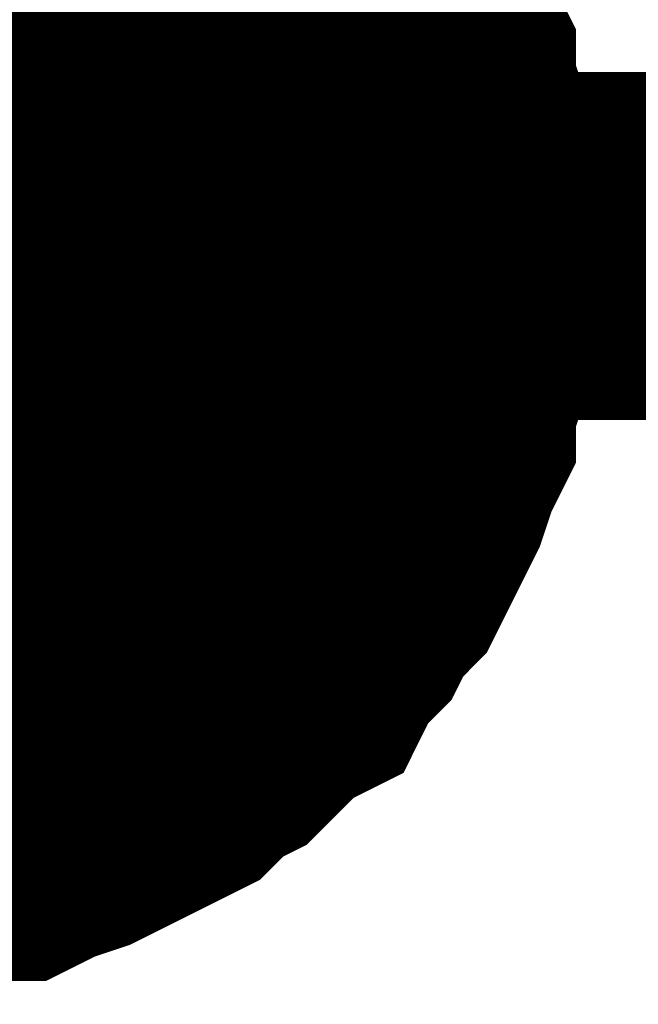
# Model space of a CAD drawing. Header units: inches. Extents: x 0 to 17, y 0 to 11.
# Tile 5 of 48: x 5.6068 to 5.6278, y 5.324 to 5.3574. Entities that reach past the tile are written whole.
import ezdxf

# ---------------------------------------------------------------- set-up
doc = ezdxf.new("R2010")
doc.units = ezdxf.units.IN
doc.header["$MEASUREMENT"] = 0
doc.layers.add('Sheet', color=255, linetype='Continuous')

msp = doc.modelspace()

# ---------------------------------------------------------------- linework, layer by layer
at = {"layer": 'Sheet'}
for points in [[(8.100373, 5.449647, 0.0118, 0.0118, 0), (8.100373, 5.349733, 0.0118, 0.0118, 0), (5.600326, 5.349733, 0.0118, 0.0118, 0), (5.400513, 5.349733, 0.0118, 0.0118, 0)], [(5.614599, 5.364007, 0.0118, 0.0118, 0), (5.615392, 5.363214, 0.0118, 0.0118, 0), (5.615788, 5.362421, 0.0118, 0.0118, 0), (5.616581, 5.361628, 0.0118, 0.0118, 0), (5.616978, 5.360835, 0.0118, 0.0118, 0), (5.617771, 5.360042, 0.0118, 0.0118, 0), (5.618167, 5.359249, 0.0118, 0.0118, 0), (5.618563, 5.358456, 0.0118, 0.0118, 0), (5.61896, 5.357663, 0.0118, 0.0118, 0), (5.619356, 5.356473, 0.0118, 0.0118, 0), (5.619753, 5.355681, 0.0118, 0.0118, 0), (5.619753, 5.354888, 0.0118, 0.0118, 0), (5.620149, 5.353698, 0.0118, 0.0118, 0), (5.620149, 5.352905, 0.0118, 0.0118, 0), (5.620546, 5.351716, 0.0118, 0.0118, 0), (5.620546, 5.350923, 0.0118, 0.0118, 0), (5.620546, 5.349733, 0.0118, 0.0118, 0)], [(5.614599, 5.364007, 0.0118, 0.0118, 0), (5.615392, 5.363214, 0.0118, 0.0118, 0), (5.615788, 5.362421, 0.0118, 0.0118, 0), (5.616581, 5.361628, 0.0118, 0.0118, 0), (5.616978, 5.360835, 0.0118, 0.0118, 0), (5.617771, 5.360042, 0.0118, 0.0118, 0), (5.618167, 5.359249, 0.0118, 0.0118, 0), (5.618563, 5.358456, 0.0118, 0.0118, 0), (5.61896, 5.357663, 0.0118, 0.0118, 0), (5.619356, 5.356473, 0.0118, 0.0118, 0), (5.619753, 5.355681, 0.0118, 0.0118, 0), (5.619753, 5.354888, 0.0118, 0.0118, 0), (5.620149, 5.353698, 0.0118, 0.0118, 0), (5.620149, 5.352905, 0.0118, 0.0118, 0), (5.620546, 5.351716, 0.0118, 0.0118, 0), (5.620546, 5.350923, 0.0118, 0.0118, 0), (5.620546, 5.349733, 0.0118, 0.0118, 0)], [(5.614599, 5.364007, 0.0118, 0.0118, 0), (5.615392, 5.363214, 0.0118, 0.0118, 0), (5.615788, 5.362421, 0.0118, 0.0118, 0), (5.616581, 5.361628, 0.0118, 0.0118, 0), (5.616978, 5.360835, 0.0118, 0.0118, 0), (5.617771, 5.360042, 0.0118, 0.0118, 0), (5.618167, 5.359249, 0.0118, 0.0118, 0), (5.618563, 5.358456, 0.0118, 0.0118, 0), (5.61896, 5.357663, 0.0118, 0.0118, 0), (5.619356, 5.356473, 0.0118, 0.0118, 0), (5.619753, 5.355681, 0.0118, 0.0118, 0), (5.619753, 5.354888, 0.0118, 0.0118, 0), (5.620149, 5.353698, 0.0118, 0.0118, 0), (5.620149, 5.352905, 0.0118, 0.0118, 0), (5.620546, 5.351716, 0.0118, 0.0118, 0), (5.620546, 5.350923, 0.0118, 0.0118, 0), (5.620546, 5.349733, 0.0118, 0.0118, 0)], [(5.614599, 5.364007, 0.0118, 0.0118, 0), (5.615392, 5.363214, 0.0118, 0.0118, 0), (5.615788, 5.362421, 0.0118, 0.0118, 0), (5.616581, 5.361628, 0.0118, 0.0118, 0), (5.616978, 5.360835, 0.0118, 0.0118, 0), (5.617771, 5.360042, 0.0118, 0.0118, 0), (5.618167, 5.359249, 0.0118, 0.0118, 0), (5.618563, 5.358456, 0.0118, 0.0118, 0), (5.61896, 5.357663, 0.0118, 0.0118, 0), (5.619356, 5.356473, 0.0118, 0.0118, 0), (5.619753, 5.355681, 0.0118, 0.0118, 0), (5.619753, 5.354888, 0.0118, 0.0118, 0), (5.620149, 5.353698, 0.0118, 0.0118, 0), (5.620149, 5.352905, 0.0118, 0.0118, 0), (5.620546, 5.351716, 0.0118, 0.0118, 0), (5.620546, 5.350923, 0.0118, 0.0118, 0), (5.620546, 5.349733, 0.0118, 0.0118, 0)], [(5.617771, 5.360042, 0.0039, 0.0039, 0), (5.618167, 5.359249, 0.0039, 0.0039, 0), (5.618563, 5.358456, 0.0039, 0.0039, 0), (5.61896, 5.357663, 0.0039, 0.0039, 0), (5.619356, 5.356473, 0.0039, 0.0039, 0), (5.619753, 5.355681, 0.0039, 0.0039, 0), (5.619753, 5.354888, 0.0039, 0.0039, 0), (5.620149, 5.353698, 0.0039, 0.0039, 0), (5.620149, 5.352905, 0.0039, 0.0039, 0), (5.620546, 5.351716, 0.0039, 0.0039, 0), (5.620546, 5.350923, 0.0039, 0.0039, 0), (5.620546, 5.349733, 0.0039, 0.0039, 0)], [(5.617771, 5.360042, 0.0039, 0.0039, 0), (5.618167, 5.359249, 0.0039, 0.0039, 0), (5.618563, 5.358456, 0.0039, 0.0039, 0), (5.61896, 5.357663, 0.0039, 0.0039, 0), (5.619356, 5.356473, 0.0039, 0.0039, 0), (5.619753, 5.355681, 0.0039, 0.0039, 0), (5.619753, 5.354888, 0.0039, 0.0039, 0), (5.620149, 5.353698, 0.0039, 0.0039, 0), (5.620149, 5.352905, 0.0039, 0.0039, 0), (5.620546, 5.351716, 0.0039, 0.0039, 0), (5.620546, 5.350923, 0.0039, 0.0039, 0), (5.620546, 5.349733, 0.0039, 0.0039, 0)], [(5.617771, 5.360042, 0.0039, 0.0039, 0), (5.618167, 5.359249, 0.0039, 0.0039, 0), (5.618563, 5.358456, 0.0039, 0.0039, 0), (5.61896, 5.357663, 0.0039, 0.0039, 0), (5.619356, 5.356473, 0.0039, 0.0039, 0), (5.619753, 5.355681, 0.0039, 0.0039, 0), (5.619753, 5.354888, 0.0039, 0.0039, 0), (5.620149, 5.353698, 0.0039, 0.0039, 0), (5.620149, 5.352905, 0.0039, 0.0039, 0), (5.620546, 5.351716, 0.0039, 0.0039, 0), (5.620546, 5.350923, 0.0039, 0.0039, 0), (5.620546, 5.349733, 0.0039, 0.0039, 0)], [(5.617771, 5.360042, 0.0039, 0.0039, 0), (5.618167, 5.359249, 0.0039, 0.0039, 0), (5.618563, 5.358456, 0.0039, 0.0039, 0), (5.61896, 5.357663, 0.0039, 0.0039, 0), (5.619356, 5.356473, 0.0039, 0.0039, 0), (5.619753, 5.355681, 0.0039, 0.0039, 0), (5.619753, 5.354888, 0.0039, 0.0039, 0), (5.620149, 5.353698, 0.0039, 0.0039, 0), (5.620149, 5.352905, 0.0039, 0.0039, 0), (5.620546, 5.351716, 0.0039, 0.0039, 0), (5.620546, 5.350923, 0.0039, 0.0039, 0), (5.620546, 5.349733, 0.0039, 0.0039, 0)], [(5.620546, 5.349733, 0.0118, 0.0118, 0), (5.620546, 5.348544, 0.0118, 0.0118, 0), (5.620546, 5.347751, 0.0118, 0.0118, 0), (5.620149, 5.346561, 0.0118, 0.0118, 0), (5.620149, 5.345768, 0.0118, 0.0118, 0), (5.619753, 5.344579, 0.0118, 0.0118, 0), (5.619753, 5.343786, 0.0118, 0.0118, 0), (5.619356, 5.342993, 0.0118, 0.0118, 0), (5.61896, 5.341804, 0.0118, 0.0118, 0), (5.618563, 5.341011, 0.0118, 0.0118, 0), (5.618167, 5.340218, 0.0118, 0.0118, 0), (5.617771, 5.339425, 0.0118, 0.0118, 0), (5.616978, 5.338632, 0.0118, 0.0118, 0), (5.616581, 5.337839, 0.0118, 0.0118, 0), (5.615788, 5.337046, 0.0118, 0.0118, 0), (5.615392, 5.336253, 0.0118, 0.0118, 0), (5.614599, 5.335856, 0.0118, 0.0118, 0), (5.613806, 5.335063, 0.0118, 0.0118, 0), (5.613013, 5.33427, 0.0118, 0.0118, 0), (5.61222, 5.333874, 0.0118, 0.0118, 0), (5.611427, 5.333081, 0.0118, 0.0118, 0), (5.610634, 5.332685, 0.0118, 0.0118, 0), (5.609841, 5.332288, 0.0118, 0.0118, 0), (5.609049, 5.331892, 0.0118, 0.0118, 0), (5.608256, 5.331495, 0.0118, 0.0118, 0), (5.607066, 5.331099, 0.0118, 0.0118, 0), (5.606273, 5.330702, 0.0118, 0.0118, 0), (5.60548, 5.330702, 0.0118, 0.0118, 0), (5.604291, 5.330306, 0.0118, 0.0118, 0), (5.603498, 5.330306, 0.0118, 0.0118, 0), (5.602309, 5.329909, 0.0118, 0.0118, 0), (5.601516, 5.329909, 0.0118, 0.0118, 0), (5.600326, 5.329909, 0.0118, 0.0118, 0)], [(5.620546, 5.349733, 0.0118, 0.0118, 0), (5.620546, 5.348544, 0.0118, 0.0118, 0), (5.620546, 5.347751, 0.0118, 0.0118, 0), (5.620149, 5.346561, 0.0118, 0.0118, 0), (5.620149, 5.345768, 0.0118, 0.0118, 0), (5.619753, 5.344579, 0.0118, 0.0118, 0), (5.619753, 5.343786, 0.0118, 0.0118, 0), (5.619356, 5.342993, 0.0118, 0.0118, 0), (5.61896, 5.341804, 0.0118, 0.0118, 0), (5.618563, 5.341011, 0.0118, 0.0118, 0), (5.618167, 5.340218, 0.0118, 0.0118, 0), (5.617771, 5.339425, 0.0118, 0.0118, 0), (5.616978, 5.338632, 0.0118, 0.0118, 0), (5.616581, 5.337839, 0.0118, 0.0118, 0), (5.615788, 5.337046, 0.0118, 0.0118, 0), (5.615392, 5.336253, 0.0118, 0.0118, 0), (5.614599, 5.335856, 0.0118, 0.0118, 0), (5.613806, 5.335063, 0.0118, 0.0118, 0), (5.613013, 5.33427, 0.0118, 0.0118, 0), (5.61222, 5.333874, 0.0118, 0.0118, 0), (5.611427, 5.333081, 0.0118, 0.0118, 0), (5.610634, 5.332685, 0.0118, 0.0118, 0), (5.609841, 5.332288, 0.0118, 0.0118, 0), (5.609049, 5.331892, 0.0118, 0.0118, 0), (5.608256, 5.331495, 0.0118, 0.0118, 0), (5.607066, 5.331099, 0.0118, 0.0118, 0), (5.606273, 5.330702, 0.0118, 0.0118, 0), (5.60548, 5.330702, 0.0118, 0.0118, 0), (5.604291, 5.330306, 0.0118, 0.0118, 0), (5.603498, 5.330306, 0.0118, 0.0118, 0), (5.602309, 5.329909, 0.0118, 0.0118, 0), (5.601516, 5.329909, 0.0118, 0.0118, 0), (5.600326, 5.329909, 0.0118, 0.0118, 0)], [(5.620546, 5.349733, 0.0118, 0.0118, 0), (5.620546, 5.348544, 0.0118, 0.0118, 0), (5.620546, 5.347751, 0.0118, 0.0118, 0), (5.620149, 5.346561, 0.0118, 0.0118, 0), (5.620149, 5.345768, 0.0118, 0.0118, 0), (5.619753, 5.344579, 0.0118, 0.0118, 0), (5.619753, 5.343786, 0.0118, 0.0118, 0), (5.619356, 5.342993, 0.0118, 0.0118, 0), (5.61896, 5.341804, 0.0118, 0.0118, 0), (5.618563, 5.341011, 0.0118, 0.0118, 0), (5.618167, 5.340218, 0.0118, 0.0118, 0), (5.617771, 5.339425, 0.0118, 0.0118, 0), (5.616978, 5.338632, 0.0118, 0.0118, 0), (5.616581, 5.337839, 0.0118, 0.0118, 0), (5.615788, 5.337046, 0.0118, 0.0118, 0), (5.615392, 5.336253, 0.0118, 0.0118, 0), (5.614599, 5.335856, 0.0118, 0.0118, 0), (5.613806, 5.335063, 0.0118, 0.0118, 0), (5.613013, 5.33427, 0.0118, 0.0118, 0), (5.61222, 5.333874, 0.0118, 0.0118, 0), (5.611427, 5.333081, 0.0118, 0.0118, 0), (5.610634, 5.332685, 0.0118, 0.0118, 0), (5.609841, 5.332288, 0.0118, 0.0118, 0), (5.609049, 5.331892, 0.0118, 0.0118, 0), (5.608256, 5.331495, 0.0118, 0.0118, 0), (5.607066, 5.331099, 0.0118, 0.0118, 0), (5.606273, 5.330702, 0.0118, 0.0118, 0), (5.60548, 5.330702, 0.0118, 0.0118, 0), (5.604291, 5.330306, 0.0118, 0.0118, 0), (5.603498, 5.330306, 0.0118, 0.0118, 0), (5.602309, 5.329909, 0.0118, 0.0118, 0), (5.601516, 5.329909, 0.0118, 0.0118, 0), (5.600326, 5.329909, 0.0118, 0.0118, 0)], [(5.620546, 5.349733, 0.0118, 0.0118, 0), (5.620546, 5.348544, 0.0118, 0.0118, 0), (5.620546, 5.347751, 0.0118, 0.0118, 0), (5.620149, 5.346561, 0.0118, 0.0118, 0), (5.620149, 5.345768, 0.0118, 0.0118, 0), (5.619753, 5.344579, 0.0118, 0.0118, 0), (5.619753, 5.343786, 0.0118, 0.0118, 0), (5.619356, 5.342993, 0.0118, 0.0118, 0), (5.61896, 5.341804, 0.0118, 0.0118, 0), (5.618563, 5.341011, 0.0118, 0.0118, 0), (5.618167, 5.340218, 0.0118, 0.0118, 0), (5.617771, 5.339425, 0.0118, 0.0118, 0), (5.616978, 5.338632, 0.0118, 0.0118, 0), (5.616581, 5.337839, 0.0118, 0.0118, 0), (5.615788, 5.337046, 0.0118, 0.0118, 0), (5.615392, 5.336253, 0.0118, 0.0118, 0), (5.614599, 5.335856, 0.0118, 0.0118, 0), (5.613806, 5.335063, 0.0118, 0.0118, 0), (5.613013, 5.33427, 0.0118, 0.0118, 0), (5.61222, 5.333874, 0.0118, 0.0118, 0), (5.611427, 5.333081, 0.0118, 0.0118, 0), (5.610634, 5.332685, 0.0118, 0.0118, 0), (5.609841, 5.332288, 0.0118, 0.0118, 0), (5.609049, 5.331892, 0.0118, 0.0118, 0), (5.608256, 5.331495, 0.0118, 0.0118, 0), (5.607066, 5.331099, 0.0118, 0.0118, 0), (5.606273, 5.330702, 0.0118, 0.0118, 0), (5.60548, 5.330702, 0.0118, 0.0118, 0), (5.604291, 5.330306, 0.0118, 0.0118, 0), (5.603498, 5.330306, 0.0118, 0.0118, 0), (5.602309, 5.329909, 0.0118, 0.0118, 0), (5.601516, 5.329909, 0.0118, 0.0118, 0), (5.600326, 5.329909, 0.0118, 0.0118, 0)], [(5.620546, 5.349733, 0.0118, 0.0118, 0), (5.620546, 5.349733, 0.0118, 0.0118, 0), (5.620546, 5.349733, 0.0118, 0.0118, 0), (5.620546, 5.349733, 0.0118, 0.0118, 0), (5.620546, 5.349733, 0.0118, 0.0118, 0), (5.620546, 5.349733, 0.0118, 0.0118, 0), (5.620546, 5.349733, 0.0118, 0.0118, 0), (5.620546, 5.349733, 0.0118, 0.0118, 0), (5.620546, 5.349733, 0.0118, 0.0118, 0), (5.620546, 5.349733, 0.0118, 0.0118, 0), (5.620546, 5.349733, 0.0118, 0.0118, 0), (5.620546, 5.349733, 0.0118, 0.0118, 0), (5.620546, 5.349733, 0.0118, 0.0118, 0), (5.620546, 5.349733, 0.0118, 0.0118, 0), (5.620546, 5.349733, 0.0118, 0.0118, 0), (5.620546, 5.349733, 0.0118, 0.0118, 0), (5.620546, 5.349733, 0.0118, 0.0118, 0), (5.620546, 5.349733, 0.0118, 0.0118, 0), (5.620546, 5.349733, 0.0118, 0.0118, 0), (5.620546, 5.349733, 0.0118, 0.0118, 0), (5.620546, 5.349733, 0.0118, 0.0118, 0), (5.620546, 5.349733, 0.0118, 0.0118, 0), (5.620546, 5.349733, 0.0118, 0.0118, 0), (5.620546, 5.349733, 0.0118, 0.0118, 0), (5.620546, 5.349733, 0.0118, 0.0118, 0), (5.620546, 5.349733, 0.0118, 0.0118, 0), (5.620546, 5.349733, 0.0118, 0.0118, 0), (5.620546, 5.349733, 0.0118, 0.0118, 0), (5.620546, 5.349733, 0.0118, 0.0118, 0), (5.620546, 5.349733, 0.0118, 0.0118, 0), (5.620546, 5.349733, 0.0118, 0.0118, 0), (5.620546, 5.349733, 0.0118, 0.0118, 0), (5.620546, 5.349733, 0.0118, 0.0118, 0)], [(5.620546, 5.349733, 0.0118, 0.0118, 0), (5.620546, 5.349733, 0.0118, 0.0118, 0)], [(5.620546, 5.349733, 0.0118, 0.0118, 0), (5.620546, 5.349733, 0.0118, 0.0118, 0), (5.620546, 5.349733, 0.0118, 0.0118, 0), (5.620546, 5.349733, 0.0118, 0.0118, 0), (5.620546, 5.349733, 0.0118, 0.0118, 0), (5.620546, 5.349733, 0.0118, 0.0118, 0), (5.620546, 5.349733, 0.0118, 0.0118, 0), (5.620546, 5.349733, 0.0118, 0.0118, 0), (5.620546, 5.349733, 0.0118, 0.0118, 0), (5.620546, 5.349733, 0.0118, 0.0118, 0), (5.620546, 5.349733, 0.0118, 0.0118, 0), (5.620546, 5.349733, 0.0118, 0.0118, 0), (5.620546, 5.349733, 0.0118, 0.0118, 0), (5.620546, 5.349733, 0.0118, 0.0118, 0), (5.620546, 5.349733, 0.0118, 0.0118, 0), (5.620546, 5.349733, 0.0118, 0.0118, 0), (5.620546, 5.349733, 0.0118, 0.0118, 0), (5.620546, 5.349733, 0.0118, 0.0118, 0), (5.620546, 5.349733, 0.0118, 0.0118, 0), (5.620546, 5.349733, 0.0118, 0.0118, 0), (5.620546, 5.349733, 0.0118, 0.0118, 0), (5.620546, 5.349733, 0.0118, 0.0118, 0), (5.620546, 5.349733, 0.0118, 0.0118, 0), (5.620546, 5.349733, 0.0118, 0.0118, 0), (5.620546, 5.349733, 0.0118, 0.0118, 0), (5.620546, 5.349733, 0.0118, 0.0118, 0), (5.620546, 5.349733, 0.0118, 0.0118, 0), (5.620546, 5.349733, 0.0118, 0.0118, 0), (5.620546, 5.349733, 0.0118, 0.0118, 0), (5.620546, 5.349733, 0.0118, 0.0118, 0), (5.620546, 5.349733, 0.0118, 0.0118, 0), (5.620546, 5.349733, 0.0118, 0.0118, 0), (5.620546, 5.349733, 0.0118, 0.0118, 0)], [(5.620546, 5.349733, 0.0118, 0.0118, 0), (5.620546, 5.349733, 0.0118, 0.0118, 0)], [(5.620546, 5.349733, 0.0118, 0.0118, 0), (5.620546, 5.349733, 0.0118, 0.0118, 0), (5.620546, 5.349733, 0.0118, 0.0118, 0), (5.620546, 5.349733, 0.0118, 0.0118, 0), (5.620546, 5.349733, 0.0118, 0.0118, 0), (5.620546, 5.349733, 0.0118, 0.0118, 0), (5.620546, 5.349733, 0.0118, 0.0118, 0), (5.620546, 5.349733, 0.0118, 0.0118, 0), (5.620546, 5.349733, 0.0118, 0.0118, 0), (5.620546, 5.349733, 0.0118, 0.0118, 0), (5.620546, 5.349733, 0.0118, 0.0118, 0), (5.620546, 5.349733, 0.0118, 0.0118, 0), (5.620546, 5.349733, 0.0118, 0.0118, 0), (5.620546, 5.349733, 0.0118, 0.0118, 0), (5.620546, 5.349733, 0.0118, 0.0118, 0), (5.620546, 5.349733, 0.0118, 0.0118, 0), (5.620546, 5.349733, 0.0118, 0.0118, 0), (5.620546, 5.349733, 0.0118, 0.0118, 0), (5.620546, 5.349733, 0.0118, 0.0118, 0), (5.620546, 5.349733, 0.0118, 0.0118, 0), (5.620546, 5.349733, 0.0118, 0.0118, 0), (5.620546, 5.349733, 0.0118, 0.0118, 0), (5.620546, 5.349733, 0.0118, 0.0118, 0), (5.620546, 5.349733, 0.0118, 0.0118, 0), (5.620546, 5.349733, 0.0118, 0.0118, 0), (5.620546, 5.349733, 0.0118, 0.0118, 0), (5.620546, 5.349733, 0.0118, 0.0118, 0), (5.620546, 5.349733, 0.0118, 0.0118, 0), (5.620546, 5.349733, 0.0118, 0.0118, 0), (5.620546, 5.349733, 0.0118, 0.0118, 0), (5.620546, 5.349733, 0.0118, 0.0118, 0), (5.620546, 5.349733, 0.0118, 0.0118, 0), (5.620546, 5.349733, 0.0118, 0.0118, 0)], [(5.620546, 5.349733, 0.0118, 0.0118, 0), (5.620546, 5.349733, 0.0118, 0.0118, 0)], [(5.620546, 5.349733, 0.0118, 0.0118, 0), (5.620546, 5.349733, 0.0118, 0.0118, 0), (5.620546, 5.349733, 0.0118, 0.0118, 0), (5.620546, 5.349733, 0.0118, 0.0118, 0), (5.620546, 5.349733, 0.0118, 0.0118, 0), (5.620546, 5.349733, 0.0118, 0.0118, 0), (5.620546, 5.349733, 0.0118, 0.0118, 0), (5.620546, 5.349733, 0.0118, 0.0118, 0), (5.620546, 5.349733, 0.0118, 0.0118, 0), (5.620546, 5.349733, 0.0118, 0.0118, 0), (5.620546, 5.349733, 0.0118, 0.0118, 0), (5.620546, 5.349733, 0.0118, 0.0118, 0), (5.620546, 5.349733, 0.0118, 0.0118, 0), (5.620546, 5.349733, 0.0118, 0.0118, 0), (5.620546, 5.349733, 0.0118, 0.0118, 0), (5.620546, 5.349733, 0.0118, 0.0118, 0), (5.620546, 5.349733, 0.0118, 0.0118, 0), (5.620546, 5.349733, 0.0118, 0.0118, 0), (5.620546, 5.349733, 0.0118, 0.0118, 0), (5.620546, 5.349733, 0.0118, 0.0118, 0), (5.620546, 5.349733, 0.0118, 0.0118, 0), (5.620546, 5.349733, 0.0118, 0.0118, 0), (5.620546, 5.349733, 0.0118, 0.0118, 0), (5.620546, 5.349733, 0.0118, 0.0118, 0), (5.620546, 5.349733, 0.0118, 0.0118, 0), (5.620546, 5.349733, 0.0118, 0.0118, 0), (5.620546, 5.349733, 0.0118, 0.0118, 0), (5.620546, 5.349733, 0.0118, 0.0118, 0), (5.620546, 5.349733, 0.0118, 0.0118, 0), (5.620546, 5.349733, 0.0118, 0.0118, 0), (5.620546, 5.349733, 0.0118, 0.0118, 0), (5.620546, 5.349733, 0.0118, 0.0118, 0), (5.620546, 5.349733, 0.0118, 0.0118, 0)], [(5.620546, 5.349733, 0.0118, 0.0118, 0), (5.620546, 5.349733, 0.0118, 0.0118, 0)], [(5.620546, 5.349733, 0.0039, 0.0039, 0), (5.620546, 5.348544, 0.0039, 0.0039, 0), (5.620546, 5.347751, 0.0039, 0.0039, 0), (5.620149, 5.346561, 0.0039, 0.0039, 0), (5.620149, 5.345768, 0.0039, 0.0039, 0), (5.619753, 5.344579, 0.0039, 0.0039, 0), (5.619753, 5.343786, 0.0039, 0.0039, 0), (5.619356, 5.342993, 0.0039, 0.0039, 0), (5.61896, 5.341804, 0.0039, 0.0039, 0), (5.618563, 5.341011, 0.0039, 0.0039, 0), (5.618167, 5.340218, 0.0039, 0.0039, 0), (5.617771, 5.339425, 0.0039, 0.0039, 0), (5.616978, 5.338632, 0.0039, 0.0039, 0), (5.616581, 5.337839, 0.0039, 0.0039, 0), (5.615788, 5.337046, 0.0039, 0.0039, 0), (5.615392, 5.336253, 0.0039, 0.0039, 0), (5.614599, 5.335856, 0.0039, 0.0039, 0), (5.613806, 5.335063, 0.0039, 0.0039, 0), (5.613013, 5.33427, 0.0039, 0.0039, 0), (5.61222, 5.333874, 0.0039, 0.0039, 0), (5.611427, 5.333081, 0.0039, 0.0039, 0), (5.610634, 5.332685, 0.0039, 0.0039, 0), (5.609841, 5.332288, 0.0039, 0.0039, 0), (5.609049, 5.331892, 0.0039, 0.0039, 0), (5.608256, 5.331495, 0.0039, 0.0039, 0), (5.607066, 5.331099, 0.0039, 0.0039, 0), (5.606273, 5.330702, 0.0039, 0.0039, 0), (5.60548, 5.330702, 0.0039, 0.0039, 0), (5.604291, 5.330306, 0.0039, 0.0039, 0)], [(5.620546, 5.349733, 0.0039, 0.0039, 0), (5.620546, 5.348544, 0.0039, 0.0039, 0), (5.620546, 5.347751, 0.0039, 0.0039, 0), (5.620149, 5.346561, 0.0039, 0.0039, 0), (5.620149, 5.345768, 0.0039, 0.0039, 0), (5.619753, 5.344579, 0.0039, 0.0039, 0), (5.619753, 5.343786, 0.0039, 0.0039, 0), (5.619356, 5.342993, 0.0039, 0.0039, 0), (5.61896, 5.341804, 0.0039, 0.0039, 0), (5.618563, 5.341011, 0.0039, 0.0039, 0), (5.618167, 5.340218, 0.0039, 0.0039, 0), (5.617771, 5.339425, 0.0039, 0.0039, 0), (5.616978, 5.338632, 0.0039, 0.0039, 0), (5.616581, 5.337839, 0.0039, 0.0039, 0), (5.615788, 5.337046, 0.0039, 0.0039, 0), (5.615392, 5.336253, 0.0039, 0.0039, 0), (5.614599, 5.335856, 0.0039, 0.0039, 0), (5.613806, 5.335063, 0.0039, 0.0039, 0), (5.613013, 5.33427, 0.0039, 0.0039, 0), (5.61222, 5.333874, 0.0039, 0.0039, 0), (5.611427, 5.333081, 0.0039, 0.0039, 0), (5.610634, 5.332685, 0.0039, 0.0039, 0), (5.609841, 5.332288, 0.0039, 0.0039, 0), (5.609049, 5.331892, 0.0039, 0.0039, 0), (5.608256, 5.331495, 0.0039, 0.0039, 0), (5.607066, 5.331099, 0.0039, 0.0039, 0), (5.606273, 5.330702, 0.0039, 0.0039, 0), (5.60548, 5.330702, 0.0039, 0.0039, 0), (5.604291, 5.330306, 0.0039, 0.0039, 0)], [(5.620546, 5.349733, 0.0039, 0.0039, 0), (5.620546, 5.348544, 0.0039, 0.0039, 0), (5.620546, 5.347751, 0.0039, 0.0039, 0), (5.620149, 5.346561, 0.0039, 0.0039, 0), (5.620149, 5.345768, 0.0039, 0.0039, 0), (5.619753, 5.344579, 0.0039, 0.0039, 0), (5.619753, 5.343786, 0.0039, 0.0039, 0), (5.619356, 5.342993, 0.0039, 0.0039, 0), (5.61896, 5.341804, 0.0039, 0.0039, 0), (5.618563, 5.341011, 0.0039, 0.0039, 0), (5.618167, 5.340218, 0.0039, 0.0039, 0), (5.617771, 5.339425, 0.0039, 0.0039, 0), (5.616978, 5.338632, 0.0039, 0.0039, 0), (5.616581, 5.337839, 0.0039, 0.0039, 0), (5.615788, 5.337046, 0.0039, 0.0039, 0), (5.615392, 5.336253, 0.0039, 0.0039, 0), (5.614599, 5.335856, 0.0039, 0.0039, 0), (5.613806, 5.335063, 0.0039, 0.0039, 0), (5.613013, 5.33427, 0.0039, 0.0039, 0), (5.61222, 5.333874, 0.0039, 0.0039, 0), (5.611427, 5.333081, 0.0039, 0.0039, 0), (5.610634, 5.332685, 0.0039, 0.0039, 0), (5.609841, 5.332288, 0.0039, 0.0039, 0), (5.609049, 5.331892, 0.0039, 0.0039, 0), (5.608256, 5.331495, 0.0039, 0.0039, 0), (5.607066, 5.331099, 0.0039, 0.0039, 0), (5.606273, 5.330702, 0.0039, 0.0039, 0), (5.60548, 5.330702, 0.0039, 0.0039, 0), (5.604291, 5.330306, 0.0039, 0.0039, 0)], [(5.620546, 5.349733, 0.0039, 0.0039, 0), (5.620546, 5.348544, 0.0039, 0.0039, 0), (5.620546, 5.347751, 0.0039, 0.0039, 0), (5.620149, 5.346561, 0.0039, 0.0039, 0), (5.620149, 5.345768, 0.0039, 0.0039, 0), (5.619753, 5.344579, 0.0039, 0.0039, 0), (5.619753, 5.343786, 0.0039, 0.0039, 0), (5.619356, 5.342993, 0.0039, 0.0039, 0), (5.61896, 5.341804, 0.0039, 0.0039, 0), (5.618563, 5.341011, 0.0039, 0.0039, 0), (5.618167, 5.340218, 0.0039, 0.0039, 0), (5.617771, 5.339425, 0.0039, 0.0039, 0), (5.616978, 5.338632, 0.0039, 0.0039, 0), (5.616581, 5.337839, 0.0039, 0.0039, 0), (5.615788, 5.337046, 0.0039, 0.0039, 0), (5.615392, 5.336253, 0.0039, 0.0039, 0), (5.614599, 5.335856, 0.0039, 0.0039, 0), (5.613806, 5.335063, 0.0039, 0.0039, 0), (5.613013, 5.33427, 0.0039, 0.0039, 0), (5.61222, 5.333874, 0.0039, 0.0039, 0), (5.611427, 5.333081, 0.0039, 0.0039, 0), (5.610634, 5.332685, 0.0039, 0.0039, 0), (5.609841, 5.332288, 0.0039, 0.0039, 0), (5.609049, 5.331892, 0.0039, 0.0039, 0), (5.608256, 5.331495, 0.0039, 0.0039, 0), (5.607066, 5.331099, 0.0039, 0.0039, 0), (5.606273, 5.330702, 0.0039, 0.0039, 0), (5.60548, 5.330702, 0.0039, 0.0039, 0), (5.604291, 5.330306, 0.0039, 0.0039, 0)], [(5.620546, 5.349733, 0.0039, 0.0039, 0), (5.620546, 5.349733, 0.0039, 0.0039, 0), (5.620546, 5.349733, 0.0039, 0.0039, 0), (5.620546, 5.349733, 0.0039, 0.0039, 0), (5.620546, 5.349733, 0.0039, 0.0039, 0), (5.620546, 5.349733, 0.0039, 0.0039, 0), (5.620546, 5.349733, 0.0039, 0.0039, 0), (5.620546, 5.349733, 0.0039, 0.0039, 0), (5.620546, 5.349733, 0.0039, 0.0039, 0), (5.620546, 5.349733, 0.0039, 0.0039, 0), (5.620546, 5.349733, 0.0039, 0.0039, 0), (5.620546, 5.349733, 0.0039, 0.0039, 0), (5.620546, 5.349733, 0.0039, 0.0039, 0), (5.620546, 5.349733, 0.0039, 0.0039, 0), (5.620546, 5.349733, 0.0039, 0.0039, 0), (5.620546, 5.349733, 0.0039, 0.0039, 0), (5.620546, 5.349733, 0.0039, 0.0039, 0), (5.620546, 5.349733, 0.0039, 0.0039, 0), (5.620546, 5.349733, 0.0039, 0.0039, 0), (5.620546, 5.349733, 0.0039, 0.0039, 0), (5.620546, 5.349733, 0.0039, 0.0039, 0), (5.620546, 5.349733, 0.0039, 0.0039, 0), (5.620546, 5.349733, 0.0039, 0.0039, 0), (5.620546, 5.349733, 0.0039, 0.0039, 0), (5.620546, 5.349733, 0.0039, 0.0039, 0), (5.620546, 5.349733, 0.0039, 0.0039, 0), (5.620546, 5.349733, 0.0039, 0.0039, 0), (5.620546, 5.349733, 0.0039, 0.0039, 0), (5.620546, 5.349733, 0.0039, 0.0039, 0), (5.620546, 5.349733, 0.0039, 0.0039, 0), (5.620546, 5.349733, 0.0039, 0.0039, 0), (5.620546, 5.349733, 0.0039, 0.0039, 0), (5.620546, 5.349733, 0.0039, 0.0039, 0)], [(5.620546, 5.349733, 0.0039, 0.0039, 0), (5.620546, 5.349733, 0.0039, 0.0039, 0)], [(5.620546, 5.349733, 0.0039, 0.0039, 0), (5.620546, 5.349733, 0.0039, 0.0039, 0), (5.620546, 5.349733, 0.0039, 0.0039, 0), (5.620546, 5.349733, 0.0039, 0.0039, 0), (5.620546, 5.349733, 0.0039, 0.0039, 0), (5.620546, 5.349733, 0.0039, 0.0039, 0), (5.620546, 5.349733, 0.0039, 0.0039, 0), (5.620546, 5.349733, 0.0039, 0.0039, 0), (5.620546, 5.349733, 0.0039, 0.0039, 0), (5.620546, 5.349733, 0.0039, 0.0039, 0), (5.620546, 5.349733, 0.0039, 0.0039, 0), (5.620546, 5.349733, 0.0039, 0.0039, 0), (5.620546, 5.349733, 0.0039, 0.0039, 0), (5.620546, 5.349733, 0.0039, 0.0039, 0), (5.620546, 5.349733, 0.0039, 0.0039, 0), (5.620546, 5.349733, 0.0039, 0.0039, 0), (5.620546, 5.349733, 0.0039, 0.0039, 0), (5.620546, 5.349733, 0.0039, 0.0039, 0), (5.620546, 5.349733, 0.0039, 0.0039, 0), (5.620546, 5.349733, 0.0039, 0.0039, 0), (5.620546, 5.349733, 0.0039, 0.0039, 0), (5.620546, 5.349733, 0.0039, 0.0039, 0), (5.620546, 5.349733, 0.0039, 0.0039, 0), (5.620546, 5.349733, 0.0039, 0.0039, 0), (5.620546, 5.349733, 0.0039, 0.0039, 0), (5.620546, 5.349733, 0.0039, 0.0039, 0), (5.620546, 5.349733, 0.0039, 0.0039, 0), (5.620546, 5.349733, 0.0039, 0.0039, 0), (5.620546, 5.349733, 0.0039, 0.0039, 0), (5.620546, 5.349733, 0.0039, 0.0039, 0), (5.620546, 5.349733, 0.0039, 0.0039, 0), (5.620546, 5.349733, 0.0039, 0.0039, 0), (5.620546, 5.349733, 0.0039, 0.0039, 0)], [(5.620546, 5.349733, 0.0039, 0.0039, 0), (5.620546, 5.349733, 0.0039, 0.0039, 0)], [(5.620546, 5.349733, 0.0039, 0.0039, 0), (5.620546, 5.349733, 0.0039, 0.0039, 0), (5.620546, 5.349733, 0.0039, 0.0039, 0), (5.620546, 5.349733, 0.0039, 0.0039, 0), (5.620546, 5.349733, 0.0039, 0.0039, 0), (5.620546, 5.349733, 0.0039, 0.0039, 0), (5.620546, 5.349733, 0.0039, 0.0039, 0), (5.620546, 5.349733, 0.0039, 0.0039, 0), (5.620546, 5.349733, 0.0039, 0.0039, 0), (5.620546, 5.349733, 0.0039, 0.0039, 0), (5.620546, 5.349733, 0.0039, 0.0039, 0), (5.620546, 5.349733, 0.0039, 0.0039, 0), (5.620546, 5.349733, 0.0039, 0.0039, 0), (5.620546, 5.349733, 0.0039, 0.0039, 0), (5.620546, 5.349733, 0.0039, 0.0039, 0), (5.620546, 5.349733, 0.0039, 0.0039, 0), (5.620546, 5.349733, 0.0039, 0.0039, 0), (5.620546, 5.349733, 0.0039, 0.0039, 0), (5.620546, 5.349733, 0.0039, 0.0039, 0), (5.620546, 5.349733, 0.0039, 0.0039, 0), (5.620546, 5.349733, 0.0039, 0.0039, 0), (5.620546, 5.349733, 0.0039, 0.0039, 0), (5.620546, 5.349733, 0.0039, 0.0039, 0), (5.620546, 5.349733, 0.0039, 0.0039, 0), (5.620546, 5.349733, 0.0039, 0.0039, 0), (5.620546, 5.349733, 0.0039, 0.0039, 0), (5.620546, 5.349733, 0.0039, 0.0039, 0), (5.620546, 5.349733, 0.0039, 0.0039, 0), (5.620546, 5.349733, 0.0039, 0.0039, 0), (5.620546, 5.349733, 0.0039, 0.0039, 0), (5.620546, 5.349733, 0.0039, 0.0039, 0), (5.620546, 5.349733, 0.0039, 0.0039, 0), (5.620546, 5.349733, 0.0039, 0.0039, 0)], [(5.620546, 5.349733, 0.0039, 0.0039, 0), (5.620546, 5.349733, 0.0039, 0.0039, 0)], [(5.620546, 5.349733, 0.0039, 0.0039, 0), (5.620546, 5.349733, 0.0039, 0.0039, 0), (5.620546, 5.349733, 0.0039, 0.0039, 0), (5.620546, 5.349733, 0.0039, 0.0039, 0), (5.620546, 5.349733, 0.0039, 0.0039, 0), (5.620546, 5.349733, 0.0039, 0.0039, 0), (5.620546, 5.349733, 0.0039, 0.0039, 0), (5.620546, 5.349733, 0.0039, 0.0039, 0), (5.620546, 5.349733, 0.0039, 0.0039, 0), (5.620546, 5.349733, 0.0039, 0.0039, 0), (5.620546, 5.349733, 0.0039, 0.0039, 0), (5.620546, 5.349733, 0.0039, 0.0039, 0), (5.620546, 5.349733, 0.0039, 0.0039, 0), (5.620546, 5.349733, 0.0039, 0.0039, 0), (5.620546, 5.349733, 0.0039, 0.0039, 0), (5.620546, 5.349733, 0.0039, 0.0039, 0), (5.620546, 5.349733, 0.0039, 0.0039, 0), (5.620546, 5.349733, 0.0039, 0.0039, 0), (5.620546, 5.349733, 0.0039, 0.0039, 0), (5.620546, 5.349733, 0.0039, 0.0039, 0), (5.620546, 5.349733, 0.0039, 0.0039, 0), (5.620546, 5.349733, 0.0039, 0.0039, 0), (5.620546, 5.349733, 0.0039, 0.0039, 0), (5.620546, 5.349733, 0.0039, 0.0039, 0), (5.620546, 5.349733, 0.0039, 0.0039, 0), (5.620546, 5.349733, 0.0039, 0.0039, 0), (5.620546, 5.349733, 0.0039, 0.0039, 0), (5.620546, 5.349733, 0.0039, 0.0039, 0), (5.620546, 5.349733, 0.0039, 0.0039, 0), (5.620546, 5.349733, 0.0039, 0.0039, 0), (5.620546, 5.349733, 0.0039, 0.0039, 0), (5.620546, 5.349733, 0.0039, 0.0039, 0), (5.620546, 5.349733, 0.0039, 0.0039, 0)], [(5.620546, 5.349733, 0.0039, 0.0039, 0), (5.620546, 5.349733, 0.0039, 0.0039, 0)]]:
    msp.add_lwpolyline(points, format="xyseb", dxfattribs=at)
msp.add_lwpolyline([(5.59, 5.35, 0.02, 0.02, 1), (5.61, 5.35, 0.02, 0.02, 1)], format="xyseb", close=True, dxfattribs=at)

doc.saveas('drawing.dxf')
